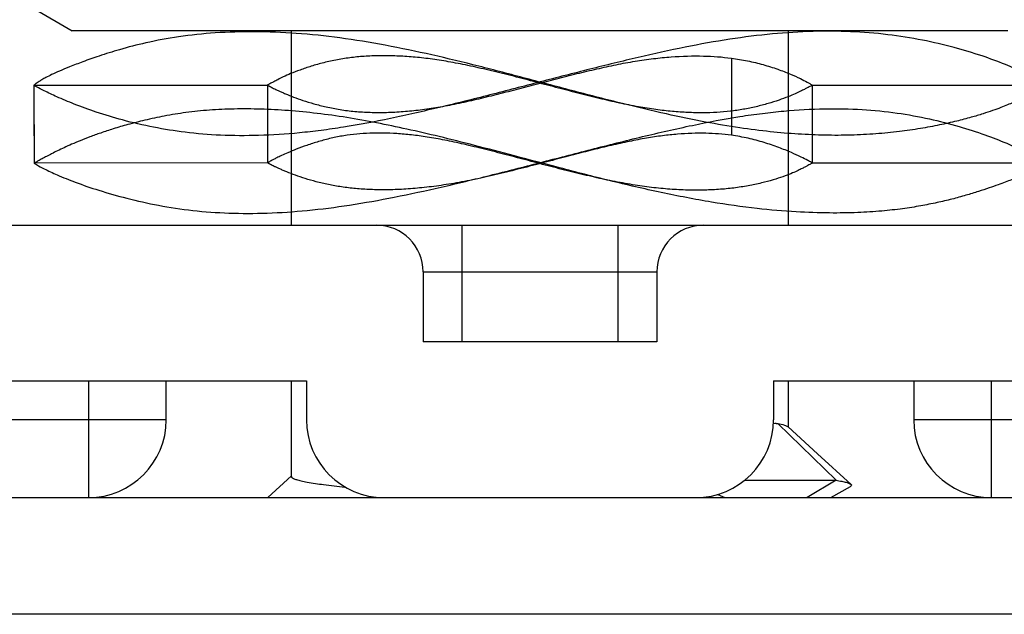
# Model space of a CAD drawing. Header units: millimetres. Extents: x 66 to 1727, y -68 to 939.
# Tile 20 of 72: x 357 to 370, y 209 to 217. Entities that reach past the tile are written whole.
import ezdxf

# ---------------------------------------------------------------- set-up
doc = ezdxf.new("R2010")
doc.units = ezdxf.units.MM
doc.header["$LTSCALE"] = 65.395
doc.layers.add('07_ALL_FEATURES', color=7, linetype='CONTINUOUS')

msp = doc.modelspace()

# ---------------------------------------------------------------- linework, layer by layer
at = {"layer": '07_ALL_FEATURES', "color": 7, "linetype": 'Continuous'}
for p, q in [((357.261, 216.794), (357.755, 216.507)), ((369.771, 216.507), (357.755, 216.507)), ((360.573, 214.007), (360.573, 216.507)), ((366.953, 214.007), (366.953, 216.507)), ((366.222, 216.155), (366.222, 215.164)), ((357.263, 215.806), (360.263, 215.81)), ((357.263, 215.806), (357.264, 214.806)), ((357.263, 215.806), (357.263, 215.157)), ((360.263, 215.809), (360.263, 214.809)), ((367.263, 214.807), (367.263, 215.808)), ((367.263, 215.807), (370.263, 215.807)), ((360.264, 214.81), (357.263, 214.806)), ((370.263, 214.807), (367.263, 214.807)), ((350.963, 214.007), (376.563, 214.007)), ((362.763, 212.507), (362.763, 214.007)), ((364.763, 214.007), (364.763, 212.507)), ((362.263, 213.407), (365.263, 213.407)), ((362.263, 213.407), (362.263, 212.507)), ((365.263, 213.407), (365.263, 212.507)), ((365.263, 212.507), (362.263, 212.507)), ((356.963, 212.007), (360.763, 212.007)), ((357.963, 212.007), (357.963, 210.507)), ((358.963, 211.507), (358.963, 212.007)), ((360.573, 210.777), (360.573, 212.007)), ((360.763, 212.007), (360.763, 211.507)), ((366.763, 212.007), (370.563, 212.007)), ((366.763, 212.007), (366.763, 211.507)), ((366.953, 211.415), (366.953, 212.007)), ((368.563, 212.007), (368.563, 211.507)), ((369.563, 210.507), (369.563, 212.007)), ((358.963, 211.507), (355.02, 211.507)), ((366.795, 211.461), (366.817, 211.461)), ((366.817, 211.461), (367.566, 210.73)), ((372.506, 211.507), (368.563, 211.507)), ((367.328, 211.069), (366.949, 211.415)), ((367.758, 210.677), (367.328, 211.069)), ((360.573, 210.786), (360.266, 210.507)), ((360.572, 210.77), (360.574, 210.767)), ((366.392, 210.73), (367.566, 210.73)), ((367.566, 210.73), (367.196, 210.507)), ((367.5, 210.507), (367.75, 210.651)), ((350.963, 210.507), (376.563, 210.507)), ((366.046, 210.548), (366.139, 210.506)), ((376.863, 209.007), (350.663, 209.007))]:
    msp.add_line(p, q, dxfattribs=at)
for centre, radius, start, end in [((361.663, 213.407), 0.6, 0, 90), ((365.863, 213.407), 0.6, 90, 180), ((357.963, 211.507), 1, 270, 0), ((361.763, 211.507), 1, 180, 270), ((365.763, 211.507), 1, 270, 0), ((369.563, 211.507), 1, 180, 270)]:
    msp.add_arc(centre, radius, start, end, dxfattribs=at)
for points, knots in [([(370.263, 215.807), (370.26, 215.808), (370.25, 215.816), (370.226, 215.831), (370.187, 215.856), (370.102, 215.906), (369.953, 215.982), (369.722, 216.084), (369.425, 216.192), (369.069, 216.299), (368.666, 216.393), (368.063, 216.49), (367.417, 216.514), (366.739, 216.471), (366.19, 216.402), (365.616, 216.297), (365.017, 216.165), (364.397, 216.013), (363.763, 215.849), (363.12, 215.681), (362.479, 215.521), (361.853, 215.378), (361.345, 215.282), (360.954, 215.225), (360.592, 215.184), (360.161, 215.156), (359.67, 215.158), (359.084, 215.206), (358.549, 215.312), (358.079, 215.454), (357.798, 215.556), (357.575, 215.649), (357.414, 215.725), (357.317, 215.775), (357.274, 215.8), (357.263, 215.806)], [0, 0, 0, 0, 0.000715, 0.002841, 0.006349, 0.011212, 0.024926, 0.043865, 0.067812, 0.095916, 0.1272, 0.160754, 0.232829, 0.271822, 0.313134, 0.356925, 0.402951, 0.450814, 0.500074, 0.550155, 0.599993, 0.648426, 0.694334, 0.716044, 0.736908, 0.776285, 0.81285, 0.84699, 0.908359, 0.934695, 0.957271, 0.975447, 0.988853, 0.997159, 1, 1, 1, 1]), ([(370.263, 215.807), (370.263, 215.806), (370.261, 215.803), (370.257, 215.798), (370.249, 215.79), (370.236, 215.778), (370.217, 215.764), (370.19, 215.748), (370.155, 215.73), (370.112, 215.71), (370.064, 215.688), (370.013, 215.665), (369.959, 215.639), (369.901, 215.613), (369.838, 215.584), (369.764, 215.552), (369.676, 215.517), (369.571, 215.479), (369.445, 215.437), (369.291, 215.391), (369.105, 215.342), (368.888, 215.293), (368.642, 215.247), (368.37, 215.208), (368.072, 215.179), (367.754, 215.163), (367.421, 215.162), (367.075, 215.177), (366.71, 215.208), (366.312, 215.259), (365.867, 215.335), (365.364, 215.44), (364.804, 215.574), (364.204, 215.729), (363.59, 215.893), (362.98, 216.053), (362.378, 216.199), (361.783, 216.324), (361.202, 216.42), (360.642, 216.478), (360.107, 216.5), (359.602, 216.486), (359.135, 216.438), (358.725, 216.361), (358.385, 216.273), (358.115, 216.189), (357.903, 216.114), (357.733, 216.048), (357.599, 215.993), (357.497, 215.948), (357.423, 215.91), (357.369, 215.881), (357.332, 215.858), (357.305, 215.84), (357.286, 215.826), (357.274, 215.816), (357.267, 215.809), (357.264, 215.806), (357.263, 215.806)], [0, 0, 0, 0, 0.000156, 0.000646, 0.001497, 0.00276, 0.004512, 0.006849, 0.009826, 0.013376, 0.01736, 0.021633, 0.0261, 0.030769, 0.035863, 0.041751, 0.048783, 0.057074, 0.066791, 0.078611, 0.093106, 0.109961, 0.128599, 0.149085, 0.171642, 0.195716, 0.220625, 0.246324, 0.273335, 0.30288, 0.336309, 0.374646, 0.418086, 0.46554, 0.513627, 0.560688, 0.607081, 0.652762, 0.696916, 0.739142, 0.779111, 0.816925, 0.852415, 0.884292, 0.910552, 0.931118, 0.947737, 0.961167, 0.971882, 0.980152, 0.986243, 0.990608, 0.993775, 0.996121, 0.997864, 0.999072, 0.999771, 1, 1, 1, 1]), ([(367.263, 215.807), (367.262, 215.806), (367.259, 215.805), (367.251, 215.802), (367.238, 215.795), (367.219, 215.786), (367.192, 215.771), (367.155, 215.752), (367.104, 215.726), (367.035, 215.694), (366.943, 215.655), (366.827, 215.613), (366.689, 215.569), (366.536, 215.529), (366.375, 215.496), (366.207, 215.471), (366.033, 215.456), (365.851, 215.451), (365.66, 215.455), (365.459, 215.469), (365.247, 215.494), (365.02, 215.53), (364.777, 215.578), (364.518, 215.638), (364.246, 215.706), (363.965, 215.78), (363.678, 215.856), (363.392, 215.931), (363.111, 216), (362.843, 216.061), (362.592, 216.11), (362.357, 216.147), (362.137, 216.171), (361.927, 216.184), (361.725, 216.188), (361.531, 216.182), (361.344, 216.165), (361.162, 216.137), (360.989, 216.099), (360.829, 216.054), (360.687, 216.006), (360.568, 215.96), (360.472, 215.918), (360.4, 215.882), (360.348, 215.855), (360.311, 215.835), (360.286, 215.821), (360.271, 215.814), (360.264, 215.81), (360.263, 215.809)], [0, 0, 0, 0, 0.000373, 0.001482, 0.003416, 0.006361, 0.010506, 0.016165, 0.023823, 0.034127, 0.047913, 0.065371, 0.085763, 0.108028, 0.131037, 0.154493, 0.17866, 0.203873, 0.230308, 0.258139, 0.287657, 0.319362, 0.35381, 0.390909, 0.430048, 0.470612, 0.512012, 0.553462, 0.594011, 0.632463, 0.667906, 0.70063, 0.731269, 0.760375, 0.788271, 0.815139, 0.841166, 0.866646, 0.891553, 0.914971, 0.935925, 0.953843, 0.968348, 0.979351, 0.98729, 0.992929, 0.996787, 0.99911, 1, 1, 1, 1]), ([(360.263, 215.809), (360.263, 215.809), (360.263, 215.809), (360.263, 215.808), (360.264, 215.808), (360.265, 215.807), (360.268, 215.806), (360.271, 215.804), (360.276, 215.801), (360.282, 215.798), (360.289, 215.794), (360.301, 215.788), (360.318, 215.778), (360.343, 215.766), (360.373, 215.751), (360.409, 215.735), (360.449, 215.717), (360.512, 215.689), (360.602, 215.653), (360.723, 215.61), (360.863, 215.567), (361.022, 215.526), (361.198, 215.492), (361.387, 215.468), (361.586, 215.457), (361.794, 215.457), (362.008, 215.468), (362.228, 215.49), (362.458, 215.524), (362.7, 215.571), (362.949, 215.626), (363.202, 215.688), (363.457, 215.753), (363.715, 215.821), (363.975, 215.89), (364.235, 215.956), (364.491, 216.017), (364.739, 216.072), (364.982, 216.117), (365.217, 216.15), (365.51, 216.18), (365.846, 216.19), (366.104, 216.171), (366.222, 216.155)], [0, 0, 0, 0, 0.000028, 0.000103, 0.000225, 0.000395, 0.000882, 0.001567, 0.002455, 0.003549, 0.004855, 0.006375, 0.010076, 0.014665, 0.020154, 0.026555, 0.033862, 0.042002, 0.060424, 0.081347, 0.105221, 0.132424, 0.162099, 0.193353, 0.226147, 0.260478, 0.295731, 0.331541, 0.369262, 0.410051, 0.45255, 0.495191, 0.538195, 0.582029, 0.626389, 0.670696, 0.714053, 0.755737, 0.796026, 0.835249, 0.872841, 0.941077, 1, 1, 1, 1]), ([(366.222, 216.155), (366.292, 216.146), (366.428, 216.122), (366.627, 216.075), (366.81, 216.017), (366.969, 215.956), (367.096, 215.899), (367.177, 215.857), (367.224, 215.831), (367.246, 215.817), (367.258, 215.81), (367.263, 215.807)], [0, 0, 0, 0, 0.189854, 0.376035, 0.553334, 0.711145, 0.838644, 0.930353, 0.961578, 0.983255, 1, 1, 1, 1]), ([(357.264, 214.806), (357.274, 214.799), (357.317, 214.774), (357.415, 214.722), (357.58, 214.645), (357.814, 214.551), (358.113, 214.449), (358.469, 214.348), (358.871, 214.258), (359.309, 214.191), (359.775, 214.158), (360.266, 214.159), (360.784, 214.194), (361.329, 214.264), (361.903, 214.367), (362.503, 214.497), (363.126, 214.648), (363.768, 214.813), (364.421, 214.983), (365.072, 215.147), (365.708, 215.293), (366.222, 215.391), (366.615, 215.447), (366.977, 215.486), (367.405, 215.51), (367.891, 215.501), (368.342, 215.457), (368.757, 215.381), (369.133, 215.285), (369.463, 215.178), (369.74, 215.071), (369.959, 214.973), (370.116, 214.893), (370.21, 214.839), (370.252, 214.813), (370.263, 214.807)], [0, 0, 0, 0, 0.002817, 0.011158, 0.024853, 0.043778, 0.067693, 0.095723, 0.126869, 0.160201, 0.195076, 0.231674, 0.270345, 0.311414, 0.355087, 0.401159, 0.449282, 0.499068, 0.549951, 0.600702, 0.649951, 0.696371, 0.718172, 0.739025, 0.778156, 0.814317, 0.848046, 0.879701, 0.908925, 0.935105, 0.957554, 0.975615, 0.988929, 0.997177, 1, 1, 1, 1]), ([(370.263, 214.807), (370.263, 214.806), (370.262, 214.804), (370.26, 214.799), (370.255, 214.792), (370.245, 214.782), (370.231, 214.771), (370.211, 214.758), (370.183, 214.744), (370.148, 214.727), (370.105, 214.708), (370.056, 214.687), (370.003, 214.666), (369.946, 214.643), (369.884, 214.618), (369.815, 214.591), (369.735, 214.56), (369.64, 214.525), (369.525, 214.484), (369.388, 214.438), (369.228, 214.39), (369.051, 214.341), (368.858, 214.296), (368.647, 214.254), (368.411, 214.217), (368.141, 214.187), (367.828, 214.167), (367.461, 214.162), (367.029, 214.177), (366.523, 214.221), (365.944, 214.303), (365.312, 214.426), (364.662, 214.577), (364.035, 214.74), (363.457, 214.894), (362.942, 215.029), (362.481, 215.145), (362.063, 215.242), (361.668, 215.325), (361.283, 215.394), (360.905, 215.447), (360.537, 215.483), (360.182, 215.502), (359.843, 215.504), (359.522, 215.49), (359.222, 215.459), (358.945, 215.414), (358.696, 215.361), (358.478, 215.305), (358.289, 215.25), (358.127, 215.196), (357.985, 215.145), (357.861, 215.096), (357.75, 215.05), (357.653, 215.006), (357.567, 214.965), (357.493, 214.928), (357.428, 214.894), (357.371, 214.863), (357.323, 214.837), (357.288, 214.818), (357.269, 214.808), (357.264, 214.806)], [0, 0, 0, 0, 0.000116, 0.000494, 0.001162, 0.002149, 0.003485, 0.005247, 0.007535, 0.010462, 0.014042, 0.018071, 0.022388, 0.026945, 0.031848, 0.037313, 0.043615, 0.051075, 0.060044, 0.07092, 0.083608, 0.097419, 0.11212, 0.128034, 0.14571, 0.165774, 0.188943, 0.216043, 0.248093, 0.285925, 0.330075, 0.379284, 0.430322, 0.479804, 0.524692, 0.564475, 0.599518, 0.631152, 0.660923, 0.690134, 0.718786, 0.746533, 0.773179, 0.798584, 0.822578, 0.845147, 0.866252, 0.885483, 0.90228, 0.916843, 0.929554, 0.940735, 0.950656, 0.959538, 0.967516, 0.974621, 0.980818, 0.986274, 0.991133, 0.995342, 0.998582, 1, 1, 1, 1]), ([(367.263, 214.807), (367.262, 214.806), (367.259, 214.805), (367.253, 214.802), (367.242, 214.796), (367.225, 214.787), (367.201, 214.774), (367.17, 214.757), (367.128, 214.736), (367.073, 214.709), (367, 214.676), (366.906, 214.638), (366.786, 214.598), (366.642, 214.558), (366.478, 214.521), (366.297, 214.49), (366.104, 214.469), (365.9, 214.458), (365.684, 214.457), (365.458, 214.467), (365.223, 214.489), (364.979, 214.523), (364.723, 214.568), (364.458, 214.625), (364.183, 214.69), (363.901, 214.762), (363.616, 214.838), (363.332, 214.913), (363.055, 214.984), (362.792, 215.048), (362.547, 215.101), (362.322, 215.142), (362.117, 215.169), (361.928, 215.186), (361.749, 215.193), (361.577, 215.192), (361.409, 215.181), (361.243, 215.16), (361.08, 215.127), (360.921, 215.085), (360.772, 215.037), (360.641, 214.989), (360.533, 214.944), (360.449, 214.907), (360.387, 214.877), (360.343, 214.854), (360.312, 214.837), (360.29, 214.826), (360.276, 214.817), (360.267, 214.813), (360.264, 214.81), (360.263, 214.809)], [0, 0, 0, 0, 0.000326, 0.001315, 0.003027, 0.005612, 0.009253, 0.01416, 0.020561, 0.028863, 0.039631, 0.053646, 0.071273, 0.092174, 0.115839, 0.141504, 0.168394, 0.196735, 0.226789, 0.258236, 0.290854, 0.325007, 0.36101, 0.398817, 0.438191, 0.478706, 0.519841, 0.560927, 0.601055, 0.639045, 0.673921, 0.705455, 0.733948, 0.760132, 0.784693, 0.808417, 0.831767, 0.854913, 0.878052, 0.901018, 0.923172, 0.943014, 0.959252, 0.971896, 0.981268, 0.98791, 0.992674, 0.996039, 0.998273, 0.999534, 1, 1, 1, 1]), ([(366.222, 215.164), (366.113, 215.179), (365.882, 215.196), (365.586, 215.185), (365.333, 215.159), (365.126, 215.127), (364.906, 215.085), (364.676, 215.033), (364.437, 214.976), (364.186, 214.911), (363.916, 214.84), (363.628, 214.764), (363.333, 214.69), (363.042, 214.621), (362.763, 214.563), (362.5, 214.519), (362.251, 214.488), (362.017, 214.469), (361.796, 214.461), (361.59, 214.464), (361.397, 214.476), (361.217, 214.498), (361.048, 214.529), (360.892, 214.565), (360.751, 214.606), (360.625, 214.648), (360.531, 214.684), (360.465, 214.712), (360.421, 214.731), (360.384, 214.748), (360.351, 214.763), (360.324, 214.776), (360.305, 214.786), (360.292, 214.793), (360.284, 214.797), (360.278, 214.801), (360.273, 214.803), (360.269, 214.806), (360.266, 214.807), (360.265, 214.808), (360.264, 214.808), (360.264, 214.809), (360.263, 214.809), (360.263, 214.809)], [0, 0, 0, 0, 0.054394, 0.113585, 0.145514, 0.179752, 0.216729, 0.255766, 0.29595, 0.337606, 0.383777, 0.433369, 0.484051, 0.533679, 0.580531, 0.624349, 0.665307, 0.703775, 0.740048, 0.773978, 0.805471, 0.835088, 0.863336, 0.889812, 0.913979, 0.935753, 0.955044, 0.963603, 0.97133, 0.978157, 0.984062, 0.989033, 0.99306, 0.994716, 0.996137, 0.997329, 0.998295, 0.99904, 0.99957, 0.999755, 0.999888, 0.999969, 1, 1, 1, 1]), ([(367.263, 214.807), (367.258, 214.809), (367.238, 214.821), (367.19, 214.847), (367.104, 214.891), (366.981, 214.947), (366.823, 215.011), (366.638, 215.074), (366.436, 215.128), (366.294, 215.154), (366.222, 215.164)], [0, 0, 0, 0, 0.014656, 0.062932, 0.149766, 0.273945, 0.431277, 0.611149, 0.802783, 1, 1, 1, 1]), ([(366.817, 211.461), (366.847, 211.454), (366.886, 211.445), (366.929, 211.428), (366.944, 211.419), (366.949, 211.415)], [0, 0, 0, 0, 0.641195, 0.854378, 1, 1, 1, 1]), ([(360.574, 210.767), (360.579, 210.761), (360.6, 210.749), (360.641, 210.735), (360.7, 210.72), (360.816, 210.697), (361.004, 210.67), (361.166, 210.653), (361.258, 210.643)], [0, 0, 0, 0, 0.03704, 0.098244, 0.185701, 0.299599, 0.604403, 1, 1, 1, 1]), ([(367.566, 210.73), (367.591, 210.726), (367.635, 210.718), (367.692, 210.705), (367.731, 210.693), (367.752, 210.683), (367.758, 210.677)], [0, 0, 0, 0, 0.375219, 0.665961, 0.872744, 1, 1, 1, 1]), ([(367.758, 210.677), (367.76, 210.676), (367.764, 210.672), (367.764, 210.66), (367.755, 210.654), (367.75, 210.651)], [0, 0, 0, 0, 0.242949, 0.437931, 1, 1, 1, 1])]:
    msp.add_open_spline(points, degree=3, knots=knots, dxfattribs=at)
for points in [[(366.795, 211.461), (366.783, 211.459), (366.772, 211.456), (366.76, 211.453)], [(360.57, 210.777), (360.57, 210.775), (360.571, 210.772), (360.572, 210.77)]]:
    msp.add_open_spline(points, degree=3, dxfattribs=at)

doc.saveas('drawing.dxf')
